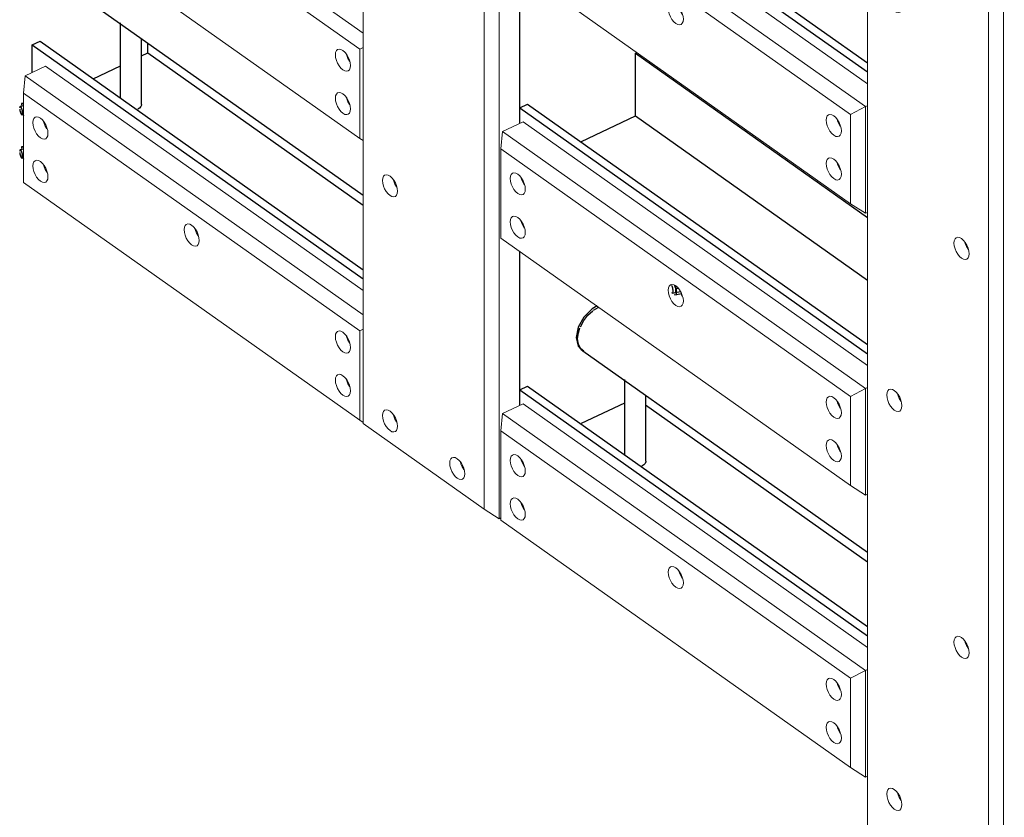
# Model space of a CAD drawing. Header units: millimetres. Extents: x 1069 to 250059, y -65909 to 70891.
# Tile 86 of 109: x 218125 to 219978, y 15517 to 17018. Entities that reach past the tile are written whole.
import ezdxf

# ---------------------------------------------------------------- set-up
doc = ezdxf.new("R2010")
doc.units = ezdxf.units.MM
for name, color, linetype, lineweight in [('N-CO-BC-BETONVORM-G', 50, 'Continuous', 25), ('N-CO-KC-KUNSTSTOFVORM-G', 7, 'Continuous', 13), ('N-CO-SC-STAALVORM-G', 10, 'Continuous', 25)]:
    doc.layers.add(name, color=color, linetype=linetype, lineweight=lineweight)

# ---------------------------------------------------------------- blocks, each defined once
blk = doc.blocks.new('GM_Hakorit_3820 - GM_Hakorit_3820-3593615-3D impressie')
at = {"layer": 'N-CO-KC-KUNSTSTOFVORM-G'}
for p, q in [((9666.9, 15916.4), (9628.1, 15898.1)), ((9919.9, 15737.3), (9666.9, 15916.4)), ((9625.3, 15865.5), (9628.1, 15898.1)), ((9628.1, 15898.1), (9881.1, 15719.1)), ((9853, 15704.4), (9625.3, 15865.5)), ((9625.3, 15865.5), (9625.3, 13266.1)), ((9628.1, 15862.3), (9628.1, 15859.7)), ((9881.1, 15719.1), (9919.9, 15737.3)), ((9919.9, 15737.3), (9919.9, 15728.2)), ((9881.1, 15719.1), (9853, 15704.4)), ((9881.1, 15719.1), (9881.1, 13103.3)), ((9853, 15704.4), (9853, 13105)), ((9919.9, 15487.3), (9919.9, 15197.7)), ((9919.9, 14956.8), (9919.9, 14667.3)), ((9919.9, 14426.3), (9919.9, 14136.8)), ((9919.9, 13895.8), (9919.9, 13606.3)), ((9919.9, 13365.3), (9919.9, 13121.6)), ((9625.3, 13266.1), (9625.3, 12780.5)), ((9919.9, 13121.6), (9919.9, 12619.7)), ((9853, 13105), (9853, 12619.4)), ((9881.1, 13103.3), (9881.1, 12601.4)), ((9625.3, 12780.5), (9853, 12619.4)), ((9853, 12619.4), (9881.1, 12601.4)), ((9919.9, 12619.7), (9881.1, 12601.4))]:
    blk.add_line(p, q, dxfattribs=at)
for points in [[(9675.9, 15770.5, 0), (9672.2, 15773.8, 0), (9668.8, 15778, 0), (9665.8, 15783, 0), (9663.6, 15788.4, 0), (9662.2, 15793.9, 0), (9661.7, 15799, 0), (9662.2, 15803.4, 0), (9663.6, 15806.8, 0), (9665.8, 15809, 0), (9668.8, 15809.8, 0), (9672.2, 15809.2, 0), (9675.9, 15807.3, 0)], [(9675.9, 15807.3, 0), (9679.6, 15804, 0), (9683, 15799.8, 0), (9686, 15794.8, 0), (9688.2, 15789.4, 0), (9689.6, 15783.9, 0), (9690.1, 15778.8, 0), (9689.6, 15774.4, 0), (9688.2, 15771, 0), (9686, 15768.8, 0), (9683, 15768, 0), (9679.6, 15768.5, 0), (9675.9, 15770.5, 0)], [(9681.9, 15801, 0), (9682.9, 15797.6, 0), (9685.2, 15792.2, 0), (9688.1, 15787.2, 0)], [(9802.4, 15681, 0), (9798.7, 15684.2, 0), (9795.3, 15688.5, 0), (9792.3, 15693.5, 0), (9790.1, 15698.9, 0), (9788.6, 15704.3, 0), (9788.2, 15709.4, 0), (9788.6, 15713.9, 0), (9790.1, 15717.3, 0), (9792.3, 15719.5, 0), (9795.3, 15720.3, 0), (9798.7, 15719.7, 0), (9802.4, 15717.7, 0)], [(9802.4, 15717.7, 0), (9806.1, 15714.5, 0), (9809.5, 15710.2, 0), (9812.5, 15705.2, 0), (9814.7, 15699.8, 0), (9816.1, 15694.4, 0), (9816.6, 15689.3, 0), (9816.1, 15684.9, 0), (9814.7, 15681.5, 0), (9812.5, 15679.3, 0), (9809.5, 15678.4, 0), (9806.1, 15679, 0), (9802.4, 15681, 0)], [(9808.4, 15711.5, 0), (9809.4, 15708, 0), (9811.7, 15702.6, 0), (9814.6, 15697.6, 0)], [(9802.4, 15305.6, 0), (9798.7, 15308.8, 0), (9795.3, 15313.1, 0), (9792.3, 15318.1, 0), (9790.1, 15323.5, 0), (9788.6, 15328.9, 0), (9788.2, 15334, 0), (9788.6, 15338.4, 0), (9790.1, 15341.9, 0), (9792.3, 15344.1, 0), (9795.3, 15344.9, 0), (9798.7, 15344.3, 0), (9802.4, 15342.3, 0)], [(9802.4, 15342.3, 0), (9806.1, 15339.1, 0), (9809.5, 15334.8, 0), (9812.5, 15329.8, 0), (9814.7, 15324.4, 0), (9816.1, 15319, 0), (9816.6, 15313.9, 0), (9816.1, 15309.5, 0), (9814.7, 15306, 0), (9812.5, 15303.8, 0), (9809.5, 15303, 0), (9806.1, 15303.6, 0), (9802.4, 15305.6, 0)], [(9808.4, 15336, 0), (9809.4, 15332.6, 0), (9811.7, 15327.2, 0), (9814.6, 15322.2, 0)], [(9675.9, 15019.7, 0), (9672.2, 15022.9, 0), (9668.8, 15027.2, 0), (9665.8, 15032.2, 0), (9663.6, 15037.6, 0), (9662.2, 15043, 0), (9661.7, 15048.1, 0), (9662.2, 15052.5, 0), (9663.6, 15055.9, 0), (9665.8, 15058.1, 0), (9668.8, 15059, 0), (9672.2, 15058.4, 0), (9675.9, 15056.4, 0)], [(9675.9, 15056.4, 0), (9679.6, 15053.2, 0), (9683, 15048.9, 0), (9686, 15043.9, 0), (9688.2, 15038.5, 0), (9689.6, 15033.1, 0), (9690.1, 15028, 0), (9689.6, 15023.6, 0), (9688.2, 15020.1, 0), (9686, 15017.9, 0), (9683, 15017.1, 0), (9679.6, 15017.7, 0), (9675.9, 15019.7, 0)], [(9681.9, 15050.1, 0), (9682.9, 15046.7, 0), (9685.2, 15041.3, 0), (9688.1, 15036.3, 0)], [(9802.4, 14554.7, 0), (9798.7, 14558, 0), (9795.3, 14562.2, 0), (9792.3, 14567.2, 0), (9790.1, 14572.6, 0), (9788.6, 14578.1, 0), (9788.2, 14583.2, 0), (9788.6, 14587.6, 0), (9790.1, 14591, 0), (9792.3, 14593.2, 0), (9795.3, 14594, 0), (9798.7, 14593.4, 0), (9802.4, 14591.5, 0)], [(9802.4, 14591.5, 0), (9806.1, 14588.2, 0), (9809.5, 14584, 0), (9812.5, 14579, 0), (9814.7, 14573.6, 0), (9816.1, 14568.1, 0), (9816.6, 14563, 0), (9816.1, 14558.6, 0), (9814.7, 14555.2, 0), (9812.5, 14553, 0), (9809.5, 14552.2, 0), (9806.1, 14552.8, 0), (9802.4, 14554.7, 0)], [(9808.4, 14585.2, 0), (9809.4, 14581.8, 0), (9811.7, 14576.4, 0), (9814.6, 14571.4, 0)], [(9675.9, 14268.8, 0), (9672.2, 14272.1, 0), (9668.8, 14276.3, 0), (9665.8, 14281.3, 0), (9663.6, 14286.7, 0), (9662.2, 14292.2, 0), (9661.7, 14297.3, 0), (9662.2, 14301.7, 0), (9663.6, 14305.1, 0), (9665.8, 14307.3, 0), (9668.8, 14308.1, 0), (9672.2, 14307.5, 0), (9675.9, 14305.6, 0)], [(9675.9, 14305.6, 0), (9679.6, 14302.3, 0), (9683, 14298.1, 0), (9686, 14293.1, 0), (9688.2, 14287.7, 0), (9689.6, 14282.2, 0), (9690.1, 14277.1, 0), (9689.6, 14272.7, 0), (9688.2, 14269.3, 0), (9686, 14267.1, 0), (9683, 14266.3, 0), (9679.6, 14266.8, 0), (9675.9, 14268.8, 0)], [(9681.9, 14299.3, 0), (9682.9, 14295.9, 0), (9685.2, 14290.5, 0), (9688.1, 14285.5, 0)], [(9802.4, 13803.9, 0), (9798.7, 13807.1, 0), (9795.3, 13811.4, 0), (9792.3, 13816.4, 0), (9790.1, 13821.8, 0), (9788.6, 13827.2, 0), (9788.2, 13832.3, 0), (9788.6, 13836.7, 0), (9790.1, 13840.2, 0), (9792.3, 13842.4, 0), (9795.3, 13843.2, 0), (9798.7, 13842.6, 0), (9802.4, 13840.6, 0)], [(9802.4, 13840.6, 0), (9806.1, 13837.4, 0), (9809.5, 13833.1, 0), (9812.5, 13828.1, 0), (9814.7, 13822.7, 0), (9816.1, 13817.3, 0), (9816.6, 13812.2, 0), (9816.1, 13807.8, 0), (9814.7, 13804.3, 0), (9812.5, 13802.1, 0), (9809.5, 13801.3, 0), (9806.1, 13801.9, 0), (9802.4, 13803.9, 0)], [(9808.4, 13834.3, 0), (9809.4, 13830.9, 0), (9811.7, 13825.5, 0), (9814.6, 13820.5, 0)], [(9675.9, 13518, 0), (9672.2, 13521.2, 0), (9668.8, 13525.5, 0), (9665.8, 13530.5, 0), (9663.6, 13535.9, 0), (9662.2, 13541.3, 0), (9661.7, 13546.4, 0), (9662.2, 13550.8, 0), (9663.6, 13554.2, 0), (9665.8, 13556.4, 0), (9668.8, 13557.3, 0), (9672.2, 13556.7, 0), (9675.9, 13554.7, 0)], [(9675.9, 13554.7, 0), (9679.6, 13551.5, 0), (9683, 13547.2, 0), (9686, 13542.2, 0), (9688.2, 13536.8, 0), (9689.6, 13531.4, 0), (9690.1, 13526.3, 0), (9689.6, 13521.9, 0), (9688.2, 13518.4, 0), (9686, 13516.2, 0), (9683, 13515.4, 0), (9679.6, 13516, 0), (9675.9, 13518, 0)], [(9681.9, 13548.4, 0), (9682.9, 13545, 0), (9685.2, 13539.6, 0), (9688.1, 13534.6, 0)], [(9802.4, 13053, 0), (9798.7, 13056.3, 0), (9795.3, 13060.5, 0), (9792.3, 13065.5, 0), (9790.1, 13070.9, 0), (9788.6, 13076.4, 0), (9788.2, 13081.5, 0), (9788.6, 13085.9, 0), (9790.1, 13089.3, 0), (9792.3, 13091.5, 0), (9795.3, 13092.3, 0), (9798.7, 13091.7, 0), (9802.4, 13089.8, 0)], [(9802.4, 13089.8, 0), (9806.1, 13086.5, 0), (9809.5, 13082.3, 0), (9812.5, 13077.3, 0), (9814.7, 13071.9, 0), (9816.1, 13066.4, 0), (9816.6, 13061.3, 0), (9816.1, 13056.9, 0), (9814.7, 13053.5, 0), (9812.5, 13051.3, 0), (9809.5, 13050.5, 0), (9806.1, 13051.1, 0), (9802.4, 13053, 0)], [(9808.4, 13083.5, 0), (9809.4, 13080.1, 0), (9811.7, 13074.7, 0), (9814.6, 13069.7, 0)], [(9675.9, 12767.1, 0), (9672.2, 12770.4, 0), (9668.8, 12774.6, 0), (9665.8, 12779.6, 0), (9663.6, 12785, 0), (9662.2, 12790.5, 0), (9661.7, 12795.6, 0), (9662.2, 12800, 0), (9663.6, 12803.4, 0), (9665.8, 12805.6, 0), (9668.8, 12806.4, 0), (9672.2, 12805.8, 0), (9675.9, 12803.9, 0)], [(9675.9, 12803.9, 0), (9679.6, 12800.6, 0), (9683, 12796.4, 0), (9686, 12791.4, 0), (9688.2, 12786, 0), (9689.6, 12780.5, 0), (9690.1, 12775.4, 0), (9689.6, 12771, 0), (9688.2, 12767.6, 0), (9686, 12765.4, 0), (9683, 12764.6, 0), (9679.6, 12765.1, 0), (9675.9, 12767.1, 0)], [(9681.9, 12797.6, 0), (9682.9, 12794.2, 0), (9685.2, 12788.8, 0), (9688.1, 12783.8, 0)], [(9802.4, 12677.6, 0), (9798.7, 12680.8, 0), (9795.3, 12685.1, 0), (9792.3, 12690.1, 0), (9790.1, 12695.5, 0), (9788.6, 12700.9, 0), (9788.2, 12706, 0), (9788.6, 12710.5, 0), (9790.1, 12713.9, 0), (9792.3, 12716.1, 0), (9795.3, 12716.9, 0), (9798.7, 12716.3, 0), (9802.4, 12714.3, 0)], [(9802.4, 12714.3, 0), (9806.1, 12711.1, 0), (9809.5, 12706.8, 0), (9812.5, 12701.8, 0), (9814.7, 12696.4, 0), (9816.1, 12691, 0), (9816.6, 12685.9, 0), (9816.1, 12681.5, 0), (9814.7, 12678.1, 0), (9812.5, 12675.9, 0), (9809.5, 12675, 0), (9806.1, 12675.6, 0), (9802.4, 12677.6, 0)], [(9808.4, 12708.1, 0), (9809.4, 12704.7, 0), (9811.7, 12699.2, 0), (9814.6, 12694.2, 0)]]:
    blk.add_polyline3d(points, dxfattribs=at)
blk = doc.blocks.new('GM_Hakorit_2850 - GM_Hakorit_2850-V86-3D impressie')
at = {"layer": 'N-CO-KC-KUNSTSTOFVORM-G'}
for p, q in [((5872, 18601.9), (5833.3, 18583.7)), ((6125, 18422.9), (5872, 18601.9)), ((5830.5, 18551.1), (5833.3, 18583.7)), ((5833.3, 18583.7), (6086.3, 18404.6)), ((6058.2, 18389.9), (5830.5, 18551.1)), ((5830.5, 18551.1), (5830.5, 16257.7)), ((6086.3, 18404.6), (6125, 18422.9)), ((6125, 18422.9), (6125, 18413.8)), ((6086.3, 18404.6), (6058.2, 18389.9)), ((6086.3, 18404.6), (6086.3, 16078.6)), ((6058.2, 18389.9), (6058.2, 16096.6)), ((6125, 18172.9), (6125, 17883.3)), ((6125, 17642.4), (6125, 17352.8)), ((6125, 17111.9), (6125, 16822.3)), ((6125, 16581.4), (6125, 16291.8)), ((5830.5, 16257.7), (6058.2, 16096.6)), ((6058.2, 16096.6), (6086.3, 16078.6)), ((6089.8, 16080.3), (6086.3, 16078.6))]:
    blk.add_line(p, q, dxfattribs=at)
for points in [[(5881.1, 18456.1, 0), (5877.4, 18459.3, 0), (5873.9, 18463.6, 0), (5871, 18468.6, 0), (5868.7, 18474, 0), (5867.3, 18479.4, 0), (5866.8, 18484.5, 0), (5867.3, 18488.9, 0), (5868.7, 18492.4, 0), (5871, 18494.6, 0), (5873.9, 18495.4, 0), (5877.4, 18494.8, 0), (5881.1, 18492.8, 0)], [(5881.1, 18492.8, 0), (5884.7, 18489.6, 0), (5888.2, 18485.3, 0), (5891.1, 18480.3, 0), (5893.4, 18474.9, 0), (5894.8, 18469.5, 0), (5895.3, 18464.4, 0), (5894.8, 18460, 0), (5893.4, 18456.6, 0), (5891.1, 18454.4, 0), (5888.2, 18453.5, 0), (5884.7, 18454.1, 0), (5881.1, 18456.1, 0)], [(5887.1, 18486.5, 0), (5888.1, 18483.1, 0), (5890.4, 18477.7, 0), (5893.3, 18472.7, 0)], [(6007.6, 18366.6, 0), (6003.9, 18369.8, 0), (6000.4, 18374.1, 0), (5997.5, 18379.1, 0), (5995.2, 18384.5, 0), (5993.8, 18389.9, 0), (5993.3, 18395, 0), (5993.8, 18399.4, 0), (5995.2, 18402.8, 0), (5997.5, 18405, 0), (6000.4, 18405.9, 0), (6003.9, 18405.3, 0), (6007.6, 18403.3, 0)], [(6007.6, 18403.3, 0), (6011.2, 18400.1, 0), (6014.7, 18395.8, 0), (6017.6, 18390.8, 0), (6019.9, 18385.4, 0), (6021.3, 18380, 0), (6021.8, 18374.9, 0), (6021.3, 18370.5, 0), (6019.9, 18367, 0), (6017.6, 18364.8, 0), (6014.7, 18364, 0), (6011.2, 18364.6, 0), (6007.6, 18366.6, 0)], [(6013.6, 18397, 0), (6014.6, 18393.6, 0), (6016.9, 18388.2, 0), (6019.8, 18383.2, 0)], [(6007.6, 17924.2, 0), (6003.9, 17927.5, 0), (6000.4, 17931.7, 0), (5997.5, 17936.7, 0), (5995.2, 17942.1, 0), (5993.8, 17947.6, 0), (5993.3, 17952.7, 0), (5993.8, 17957.1, 0), (5995.2, 17960.5, 0), (5997.5, 17962.7, 0), (6000.4, 17963.5, 0), (6003.9, 17962.9, 0), (6007.6, 17961, 0)], [(6007.6, 17961, 0), (6011.2, 17957.7, 0), (6014.7, 17953.5, 0), (6017.6, 17948.5, 0), (6019.9, 17943.1, 0), (6021.3, 17937.6, 0), (6021.8, 17932.5, 0), (6021.3, 17928.1, 0), (6019.9, 17924.7, 0), (6017.6, 17922.5, 0), (6014.7, 17921.7, 0), (6011.2, 17922.3, 0), (6007.6, 17924.2, 0)], [(6013.6, 17954.7, 0), (6014.6, 17951.3, 0), (6016.9, 17945.9, 0), (6019.8, 17940.9, 0)], [(5881.1, 17571.4, 0), (5877.4, 17574.6, 0), (5873.9, 17578.9, 0), (5871, 17583.9, 0), (5868.7, 17589.3, 0), (5867.3, 17594.7, 0), (5866.8, 17599.8, 0), (5867.3, 17604.2, 0), (5868.7, 17607.7, 0), (5871, 17609.9, 0), (5873.9, 17610.7, 0), (5877.4, 17610.1, 0), (5881.1, 17608.1, 0)], [(5881.1, 17608.1, 0), (5884.7, 17604.9, 0), (5888.2, 17600.6, 0), (5891.1, 17595.6, 0), (5893.4, 17590.2, 0), (5894.8, 17584.8, 0), (5895.3, 17579.7, 0), (5894.8, 17575.3, 0), (5893.4, 17571.9, 0), (5891.1, 17569.7, 0), (5888.2, 17568.8, 0), (5884.7, 17569.4, 0), (5881.1, 17571.4, 0)], [(5887.1, 17601.8, 0), (5888.1, 17598.4, 0), (5890.4, 17593, 0), (5893.3, 17588, 0)], [(6007.6, 17039.5, 0), (6003.9, 17042.8, 0), (6000.4, 17047, 0), (5997.5, 17052, 0), (5995.2, 17057.4, 0), (5993.8, 17062.9, 0), (5993.3, 17068, 0), (5993.8, 17072.4, 0), (5995.2, 17075.8, 0), (5997.5, 17078, 0), (6000.4, 17078.8, 0), (6003.9, 17078.2, 0), (6007.6, 17076.3, 0)], [(6007.6, 17076.3, 0), (6011.2, 17073, 0), (6014.7, 17068.8, 0), (6017.6, 17063.8, 0), (6019.9, 17058.4, 0), (6021.3, 17052.9, 0), (6021.8, 17047.8, 0), (6021.3, 17043.4, 0), (6019.9, 17040, 0), (6017.6, 17037.8, 0), (6014.7, 17037, 0), (6011.2, 17037.6, 0), (6007.6, 17039.5, 0)], [(6013.6, 17070, 0), (6014.6, 17066.6, 0), (6016.9, 17061.2, 0), (6019.8, 17056.2, 0)], [(5881.1, 16686.7, 0), (5877.4, 16689.9, 0), (5873.9, 16694.2, 0), (5871, 16699.2, 0), (5868.7, 16704.6, 0), (5867.3, 16710, 0), (5866.8, 16715.1, 0), (5867.3, 16719.5, 0), (5868.7, 16723, 0), (5871, 16725.2, 0), (5873.9, 16726, 0), (5877.4, 16725.4, 0), (5881.1, 16723.4, 0)], [(5881.1, 16723.4, 0), (5884.7, 16720.2, 0), (5888.2, 16715.9, 0), (5891.1, 16710.9, 0), (5893.4, 16705.5, 0), (5894.8, 16700.1, 0), (5895.3, 16695, 0), (5894.8, 16690.6, 0), (5893.4, 16687.2, 0), (5891.1, 16685, 0), (5888.2, 16684.1, 0), (5884.7, 16684.7, 0), (5881.1, 16686.7, 0)], [(5887.1, 16717.2, 0), (5888.1, 16713.7, 0), (5890.4, 16708.3, 0), (5893.3, 16703.3, 0)], [(5881.1, 16244.4, 0), (5877.4, 16247.6, 0), (5873.9, 16251.9, 0), (5871, 16256.9, 0), (5868.7, 16262.3, 0), (5867.3, 16267.7, 0), (5866.8, 16272.8, 0), (5867.3, 16277.2, 0), (5868.7, 16280.6, 0), (5871, 16282.8, 0), (5873.9, 16283.7, 0), (5877.4, 16283.1, 0), (5881.1, 16281.1, 0)], [(5881.1, 16281.1, 0), (5884.7, 16277.9, 0), (5888.2, 16273.6, 0), (5891.1, 16268.6, 0), (5893.4, 16263.2, 0), (5894.8, 16257.7, 0), (5895.3, 16252.6, 0), (5894.8, 16248.2, 0), (5893.4, 16244.8, 0), (5891.1, 16242.6, 0), (5888.2, 16241.8, 0), (5884.7, 16242.4, 0), (5881.1, 16244.4, 0)], [(5887.1, 16274.8, 0), (5888.1, 16271.4, 0), (5890.4, 16266, 0), (5893.3, 16261, 0)], [(6007.6, 16154.8, 0), (6003.9, 16158.1, 0), (6000.4, 16162.3, 0), (5997.5, 16167.3, 0), (5995.2, 16172.7, 0), (5993.8, 16178.2, 0), (5993.3, 16183.3, 0), (5993.8, 16187.7, 0), (5995.2, 16191.1, 0), (5997.5, 16193.3, 0), (6000.4, 16194.1, 0), (6003.9, 16193.5, 0), (6007.6, 16191.6, 0)], [(6007.6, 16191.6, 0), (6011.2, 16188.3, 0), (6014.7, 16184.1, 0), (6017.6, 16179.1, 0), (6019.9, 16173.7, 0), (6021.3, 16168.2, 0), (6021.8, 16163.1, 0), (6021.3, 16158.7, 0), (6019.9, 16155.3, 0), (6017.6, 16153.1, 0), (6014.7, 16152.3, 0), (6011.2, 16152.9, 0), (6007.6, 16154.8, 0)], [(6013.6, 16185.3, 0), (6014.6, 16181.9, 0), (6016.9, 16176.5, 0), (6019.8, 16171.5, 0)]]:
    blk.add_polyline3d(points, dxfattribs=at)
blk = doc.blocks.new('GM_Hakorit_1240 - GM_Hakorit_1240-V95-3D impressie')
at = {"layer": 'N-CO-KC-KUNSTSTOFVORM-G'}
for p, q in [((6092.6, 17337.5), (6131.3, 17355.8)), ((6131.3, 17355.8), (6779.2, 16897.3)), ((6092.6, 17337.5), (6089.8, 17304.9)), ((6775.7, 16854.1), (6092.6, 17337.5)), ((6747.5, 16839.4), (6089.8, 17304.9)), ((6089.8, 17304.9), (6089.8, 17136.8)), ((6747.5, 16671.3), (6089.8, 17136.8)), ((6747.5, 16839.4), (6775.7, 16854.1)), ((6747.5, 16671.3), (6747.5, 16839.4)), ((6779.2, 16855.8), (6775.7, 16854.1)), ((6775.7, 16854.1), (6775.7, 16653.4)), ((6775.7, 16653.4), (6747.5, 16671.3)), ((6775.7, 16653.4), (6779.2, 16655))]:
    blk.add_line(p, q, dxfattribs=at)
for points in [[(6107.2, 17249.4, 0), (6107.7, 17253.8, 0), (6109.1, 17257.2, 0), (6111.3, 17259.4, 0), (6114.3, 17260.3, 0), (6117.7, 17259.7, 0), (6121.4, 17257.7, 0), (6125.1, 17254.4, 0), (6128.5, 17250.2, 0), (6131.5, 17245.2, 0), (6133.7, 17239.8, 0), (6135.1, 17234.3, 0), (6135.6, 17229.2, 0)], [(6135.6, 17229.2, 0), (6135.1, 17224.8, 0), (6133.7, 17221.4, 0), (6131.5, 17219.2, 0), (6128.5, 17218.4, 0), (6125.1, 17219, 0), (6121.4, 17220.9, 0), (6117.7, 17224.2, 0), (6114.3, 17228.4, 0), (6111.3, 17233.4, 0), (6109.1, 17238.9, 0), (6107.7, 17244.3, 0), (6107.2, 17249.4, 0)], [(6127.4, 17251.7, 0), (6128.4, 17248, 0), (6130.7, 17242.6, 0), (6133.6, 17237.6, 0)], [(6107.2, 17167.8, 0), (6107.7, 17172.2, 0), (6109.1, 17175.6, 0), (6111.3, 17177.8, 0), (6114.3, 17178.6, 0), (6117.7, 17178, 0), (6121.4, 17176.1, 0), (6125.1, 17172.8, 0), (6128.5, 17168.6, 0), (6131.5, 17163.6, 0), (6133.7, 17158.2, 0), (6135.1, 17152.7, 0), (6135.6, 17147.6, 0)], [(6135.6, 17147.6, 0), (6135.1, 17143.2, 0), (6133.7, 17139.8, 0), (6131.5, 17137.6, 0), (6128.5, 17136.8, 0), (6125.1, 17137.4, 0), (6121.4, 17139.3, 0), (6117.7, 17142.6, 0), (6114.3, 17146.8, 0), (6111.3, 17151.8, 0), (6109.1, 17157.2, 0), (6107.7, 17162.7, 0), (6107.2, 17167.8, 0)], [(6127.4, 17169.8, 0), (6128.4, 17166.4, 0), (6130.7, 17161, 0), (6133.6, 17156, 0)], [(6404.4, 17039, 0), (6404.9, 17043.4, 0), (6406.3, 17046.8, 0), (6408.6, 17049, 0), (6411.5, 17049.9, 0), (6415, 17049.3, 0), (6418.7, 17047.3, 0), (6422.3, 17044.1, 0), (6425.8, 17039.8, 0), (6428.7, 17034.8, 0), (6431, 17029.4, 0), (6432.4, 17024, 0), (6432.9, 17018.9, 0)], [(6432.9, 17018.9, 0), (6432.4, 17014.5, 0), (6431, 17011, 0), (6428.7, 17008.8, 0), (6425.8, 17008, 0), (6422.3, 17008.6, 0), (6418.7, 17010.6, 0), (6415, 17013.8, 0), (6411.5, 17018.1, 0), (6408.6, 17023.1, 0), (6406.3, 17028.5, 0), (6404.9, 17033.9, 0), (6404.4, 17039, 0)], [(6424.7, 17041, 0), (6425.7, 17037.6, 0), (6428, 17032.2, 0), (6430.9, 17027.2, 0)], [(6701.7, 16828.6, 0), (6702.2, 16833.1, 0), (6703.6, 16836.5, 0), (6705.9, 16838.7, 0), (6708.8, 16839.5, 0), (6712.2, 16838.9, 0), (6715.9, 16836.9, 0), (6719.6, 16833.7, 0), (6723, 16829.4, 0), (6726, 16824.4, 0), (6728.2, 16819, 0), (6729.7, 16813.6, 0), (6730.2, 16808.5, 0)], [(6730.2, 16808.5, 0), (6729.7, 16804.1, 0), (6728.2, 16800.7, 0), (6726, 16798.5, 0), (6723, 16797.6, 0), (6719.6, 16798.2, 0), (6715.9, 16800.2, 0), (6712.2, 16803.4, 0), (6708.8, 16807.7, 0), (6705.9, 16812.7, 0), (6703.6, 16818.1, 0), (6702.2, 16823.5, 0), (6701.7, 16828.6, 0)], [(6722, 16830.7, 0), (6723, 16827.2, 0), (6725.2, 16821.8, 0), (6728.2, 16816.8, 0)], [(6701.7, 16747, 0), (6702.2, 16751.4, 0), (6703.6, 16754.9, 0), (6705.9, 16757.1, 0), (6708.8, 16757.9, 0), (6712.2, 16757.3, 0), (6715.9, 16755.3, 0), (6719.6, 16752.1, 0), (6723, 16747.8, 0), (6726, 16742.8, 0), (6728.2, 16737.4, 0), (6729.7, 16732, 0), (6730.2, 16726.9, 0)], [(6730.2, 16726.9, 0), (6729.7, 16722.5, 0), (6728.2, 16719.1, 0), (6726, 16716.9, 0), (6723, 16716, 0), (6719.6, 16716.6, 0), (6715.9, 16718.6, 0), (6712.2, 16721.8, 0), (6708.8, 16726.1, 0), (6705.9, 16731.1, 0), (6703.6, 16736.5, 0), (6702.2, 16741.9, 0), (6701.7, 16747, 0)], [(6722, 16749, 0), (6723, 16745.6, 0), (6725.2, 16740.2, 0), (6728.2, 16735.2, 0)]]:
    blk.add_polyline3d(points, dxfattribs=at)
blk = doc.blocks.new('GM_Hakorit_1240 - GM_Hakorit_1240-V94-3D impressie')
at = {"layer": 'N-CO-KC-KUNSTSTOFVORM-G'}
for p, q in [((6092.6, 17868), (6131.3, 17886.3)), ((6131.3, 17886.3), (6779.2, 17427.8)), ((6092.6, 17868), (6089.8, 17835.4)), ((6775.7, 17384.6), (6092.6, 17868)), ((6747.5, 17369.9), (6089.8, 17835.4)), ((6089.8, 17835.4), (6089.8, 17667.3)), ((6747.5, 17201.8), (6089.8, 17667.3)), ((6428, 17562.6), (6430.9, 17557.7)), ((6747.5, 17369.9), (6775.7, 17384.6)), ((6779.2, 17386.3), (6775.7, 17384.6)), ((6775.7, 17384.6), (6775.7, 17183.8)), ((6747.5, 17201.8), (6747.5, 17369.9)), ((6775.7, 17183.8), (6747.5, 17201.8)), ((6775.7, 17183.8), (6779.2, 17185.5))]:
    blk.add_line(p, q, dxfattribs=at)
for points in [[(6107.2, 17779.9, 0), (6107.7, 17784.3, 0), (6109.1, 17787.7, 0), (6111.3, 17789.9, 0), (6114.3, 17790.7, 0), (6117.7, 17790.1, 0), (6121.4, 17788.2, 0), (6125.1, 17784.9, 0), (6128.5, 17780.7, 0), (6131.5, 17775.7, 0), (6133.7, 17770.3, 0), (6135.1, 17764.8, 0), (6135.6, 17759.7, 0)], [(6135.6, 17759.7, 0), (6135.1, 17755.3, 0), (6133.7, 17751.9, 0), (6131.5, 17749.7, 0), (6128.5, 17748.9, 0), (6125.1, 17749.5, 0), (6121.4, 17751.4, 0), (6117.7, 17754.7, 0), (6114.3, 17758.9, 0), (6111.3, 17763.9, 0), (6109.1, 17769.3, 0), (6107.7, 17774.8, 0), (6107.2, 17779.9, 0)], [(6127.4, 17782.1, 0), (6128.4, 17778.5, 0), (6130.7, 17773.1, 0), (6133.6, 17768.1, 0)], [(6107.2, 17698.3, 0), (6107.7, 17702.7, 0), (6109.1, 17706.1, 0), (6111.3, 17708.3, 0), (6114.3, 17709.1, 0), (6117.7, 17708.5, 0), (6121.4, 17706.6, 0), (6125.1, 17703.3, 0), (6128.5, 17699.1, 0), (6131.5, 17694.1, 0), (6133.7, 17688.6, 0), (6135.1, 17683.2, 0), (6135.6, 17678.1, 0)], [(6135.6, 17678.1, 0), (6135.1, 17673.7, 0), (6133.7, 17670.3, 0), (6131.5, 17668.1, 0), (6128.5, 17667.3, 0), (6125.1, 17667.8, 0), (6121.4, 17669.8, 0), (6117.7, 17673.1, 0), (6114.3, 17677.3, 0), (6111.3, 17682.3, 0), (6109.1, 17687.7, 0), (6107.7, 17693.2, 0), (6107.2, 17698.3, 0)], [(6127.4, 17700.3, 0), (6128.4, 17696.9, 0), (6130.7, 17691.5, 0), (6133.6, 17686.5, 0)], [(6404.4, 17569.5, 0), (6404.9, 17573.9, 0), (6406.3, 17577.3, 0), (6408.6, 17579.5, 0), (6411.5, 17580.4, 0), (6415, 17579.8, 0), (6418.7, 17577.8, 0), (6422.3, 17574.6, 0), (6425.8, 17570.3, 0), (6428.7, 17565.3, 0), (6431, 17559.9, 0), (6432.4, 17554.5, 0), (6432.9, 17549.4, 0)], [(6432.9, 17549.4, 0), (6432.4, 17545, 0), (6431, 17541.5, 0), (6428.7, 17539.3, 0), (6425.8, 17538.5, 0), (6422.3, 17539.1, 0), (6418.7, 17541.1, 0), (6415, 17544.3, 0), (6411.5, 17548.6, 0), (6408.6, 17553.6, 0), (6406.3, 17559, 0), (6404.9, 17564.4, 0), (6404.4, 17569.5, 0)], [(6701.7, 17359.1, 0), (6702.2, 17363.5, 0), (6703.6, 17367, 0), (6705.9, 17369.2, 0), (6708.8, 17370, 0), (6712.2, 17369.4, 0), (6715.9, 17367.4, 0), (6719.6, 17364.2, 0), (6723, 17359.9, 0), (6726, 17354.9, 0), (6728.2, 17349.5, 0), (6729.7, 17344.1, 0), (6730.2, 17339, 0)], [(6730.2, 17339, 0), (6729.7, 17334.6, 0), (6728.2, 17331.2, 0), (6726, 17329, 0), (6723, 17328.1, 0), (6719.6, 17328.7, 0), (6715.9, 17330.7, 0), (6712.2, 17333.9, 0), (6708.8, 17338.2, 0), (6705.9, 17343.2, 0), (6703.6, 17348.6, 0), (6702.2, 17354, 0), (6701.7, 17359.1, 0)], [(6722, 17361.1, 0), (6723, 17357.7, 0), (6725.2, 17352.3, 0), (6728.2, 17347.3, 0)], [(6701.7, 17277.5, 0), (6702.2, 17281.9, 0), (6703.6, 17285.4, 0), (6705.9, 17287.6, 0), (6708.8, 17288.4, 0), (6712.2, 17287.8, 0), (6715.9, 17285.8, 0), (6719.6, 17282.6, 0), (6723, 17278.3, 0), (6726, 17273.3, 0), (6728.2, 17267.9, 0), (6729.7, 17262.5, 0), (6730.2, 17257.4, 0)], [(6730.2, 17257.4, 0), (6729.7, 17253, 0), (6728.2, 17249.5, 0), (6726, 17247.3, 0), (6723, 17246.5, 0), (6719.6, 17247.1, 0), (6715.9, 17249.1, 0), (6712.2, 17252.3, 0), (6708.8, 17256.6, 0), (6705.9, 17261.6, 0), (6703.6, 17267, 0), (6702.2, 17272.4, 0), (6701.7, 17277.5, 0)], [(6722, 17279.5, 0), (6723, 17276.1, 0), (6725.2, 17270.7, 0), (6728.2, 17265.7, 0)]]:
    blk.add_polyline3d(points, dxfattribs=at)
blk = doc.blocks.new('GM_Hakorit_1120 - GM_Hakorit_1120-V96-3D impressie')
at = {"layer": 'N-CO-KC-KUNSTSTOFVORM-G'}
for p, q in [((5194.5, 18503.6), (5233.2, 18521.9)), ((5233.2, 18521.9), (5830.5, 18099.2)), ((5194.5, 18503.6), (5191.7, 18471)), ((5830.5, 18053.5), (5194.5, 18503.6)), ((5824.1, 18023.4), (5191.7, 18471)), ((5191.7, 18471), (5191.7, 18302.9)), ((5824.1, 17855.3), (5191.7, 18302.9)), ((5517.2, 18207.2), (5520.2, 18202.2)), ((5824.1, 18023.4), (5830.5, 18026.7)), ((5824.1, 17855.3), (5824.1, 18023.4)), ((5830.5, 17851.3), (5824.1, 17855.3))]:
    blk.add_line(p, q, dxfattribs=at)
for points in [[(5209.1, 18415.5, 0), (5209.5, 18419.9, 0), (5211, 18423.3, 0), (5213.2, 18425.5, 0), (5216.2, 18426.3, 0), (5219.6, 18425.7, 0), (5223.3, 18423.8, 0), (5227, 18420.5, 0), (5230.4, 18416.3, 0), (5233.4, 18411.3, 0), (5235.6, 18405.8, 0), (5237, 18400.4, 0), (5237.5, 18395.3, 0)], [(5237.5, 18395.3, 0), (5237, 18390.9, 0), (5235.6, 18387.5, 0), (5233.4, 18385.3, 0), (5230.4, 18384.5, 0), (5227, 18385, 0), (5223.3, 18387, 0), (5219.6, 18390.3, 0), (5216.2, 18394.5, 0), (5213.2, 18399.5, 0), (5211, 18404.9, 0), (5209.5, 18410.4, 0), (5209.1, 18415.5, 0)], [(5229.3, 18417.7, 0), (5230.3, 18414.1, 0), (5232.6, 18408.7, 0), (5235.5, 18403.7, 0)], [(5209.1, 18333.8, 0), (5209.5, 18338.3, 0), (5211, 18341.7, 0), (5213.2, 18343.9, 0), (5216.2, 18344.7, 0), (5219.6, 18344.1, 0), (5223.3, 18342.1, 0), (5227, 18338.9, 0), (5230.4, 18334.6, 0), (5233.4, 18329.6, 0), (5235.6, 18324.2, 0), (5237, 18318.8, 0), (5237.5, 18313.7, 0)], [(5237.5, 18313.7, 0), (5237, 18309.3, 0), (5235.6, 18305.9, 0), (5233.4, 18303.7, 0), (5230.4, 18302.8, 0), (5227, 18303.4, 0), (5223.3, 18305.4, 0), (5219.6, 18308.6, 0), (5216.2, 18312.9, 0), (5213.2, 18317.9, 0), (5211, 18323.3, 0), (5209.5, 18328.7, 0), (5209.1, 18333.8, 0)], [(5229.3, 18335.9, 0), (5230.3, 18332.5, 0), (5232.6, 18327, 0), (5235.5, 18322, 0)], [(5493.7, 18214, 0), (5494.2, 18218.5, 0), (5495.6, 18221.9, 0), (5497.8, 18224.1, 0), (5500.8, 18224.9, 0), (5504.2, 18224.3, 0), (5507.9, 18222.3, 0), (5511.6, 18219.1, 0), (5515, 18214.8, 0), (5518, 18209.8, 0), (5520.2, 18204.4, 0), (5521.6, 18199, 0), (5522.1, 18193.9, 0)], [(5522.1, 18193.9, 0), (5521.6, 18189.5, 0), (5520.2, 18186.1, 0), (5518, 18183.9, 0), (5515, 18183, 0), (5511.6, 18183.6, 0), (5507.9, 18185.6, 0), (5504.2, 18188.8, 0), (5500.8, 18193.1, 0), (5497.8, 18198.1, 0), (5495.6, 18203.5, 0), (5494.2, 18208.9, 0), (5493.7, 18214, 0)], [(5778.3, 18012.6, 0), (5778.8, 18017, 0), (5780.2, 18020.5, 0), (5782.5, 18022.7, 0), (5785.4, 18023.5, 0), (5788.8, 18022.9, 0), (5792.5, 18020.9, 0), (5796.2, 18017.7, 0), (5799.6, 18013.4, 0), (5802.6, 18008.4, 0), (5804.8, 18003, 0), (5806.3, 17997.6, 0), (5806.7, 17992.5, 0)], [(5806.7, 17992.5, 0), (5806.3, 17988.1, 0), (5804.8, 17984.6, 0), (5802.6, 17982.4, 0), (5799.6, 17981.6, 0), (5796.2, 17982.2, 0), (5792.5, 17984.2, 0), (5788.8, 17987.4, 0), (5785.4, 17991.7, 0), (5782.5, 17996.7, 0), (5780.2, 18002.1, 0), (5778.8, 18007.5, 0), (5778.3, 18012.6, 0)], [(5798.6, 18014.6, 0), (5799.6, 18011.2, 0), (5801.8, 18005.8, 0), (5804.8, 18000.8, 0)], [(5778.3, 17931, 0), (5778.8, 17935.4, 0), (5780.2, 17938.8, 0), (5782.5, 17941, 0), (5785.4, 17941.9, 0), (5788.8, 17941.3, 0), (5792.5, 17939.3, 0), (5796.2, 17936.1, 0), (5799.6, 17931.8, 0), (5802.6, 17926.8, 0), (5804.8, 17921.4, 0), (5806.3, 17916, 0), (5806.7, 17910.9, 0)], [(5798.6, 17933, 0), (5799.6, 17929.6, 0), (5801.8, 17924.2, 0), (5804.8, 17919.2, 0)], [(5806.7, 17910.9, 0), (5806.3, 17906.5, 0), (5804.8, 17903, 0), (5802.6, 17900.8, 0), (5799.6, 17900, 0), (5796.2, 17900.6, 0), (5792.5, 17902.6, 0), (5788.8, 17905.8, 0), (5785.4, 17910.1, 0), (5782.5, 17915.1, 0), (5780.2, 17920.5, 0), (5778.8, 17925.9, 0), (5778.3, 17931, 0)]]:
    blk.add_polyline3d(points, dxfattribs=at)
blk = doc.blocks.new('GM_Hakorit_1120 - GM_Hakorit_1120-V98-3D impressie')
at = {"layer": 'N-CO-KC-KUNSTSTOFVORM-G'}
for p, q in [((5194.5, 16912.1), (5233.2, 16930.4)), ((5233.2, 16930.4), (5830.5, 16507.8)), ((5194.5, 16912.1), (5191.7, 16879.5)), ((5830.5, 16462.1), (5194.5, 16912.1)), ((5824.1, 16432), (5191.7, 16879.5)), ((5191.7, 16879.5), (5191.7, 16711.4)), ((5824.1, 16263.8), (5191.7, 16711.4)), ((5824.1, 16432), (5830.5, 16435.3)), ((5824.1, 16263.8), (5824.1, 16432)), ((5830.6, 16259.7), (5824.1, 16263.8))]:
    blk.add_line(p, q, dxfattribs=at)
for points in [[(5209.1, 16824, 0), (5209.5, 16828.4, 0), (5211, 16831.8, 0), (5213.2, 16834, 0), (5216.2, 16834.9, 0), (5219.6, 16834.3, 0), (5223.3, 16832.3, 0), (5227, 16829, 0), (5230.4, 16824.8, 0), (5233.4, 16819.8, 0), (5235.6, 16814.4, 0), (5237, 16808.9, 0), (5237.5, 16803.8, 0)], [(5237.5, 16803.8, 0), (5237, 16799.4, 0), (5235.6, 16796, 0), (5233.4, 16793.8, 0), (5230.4, 16793, 0), (5227, 16793.6, 0), (5223.3, 16795.6, 0), (5219.6, 16798.8, 0), (5216.2, 16803, 0), (5213.2, 16808.1, 0), (5211, 16813.5, 0), (5209.5, 16818.9, 0), (5209.1, 16824, 0)], [(5229.3, 16826.3, 0), (5230.3, 16822.6, 0), (5232.6, 16817.2, 0), (5235.5, 16812.2, 0)], [(5209.1, 16742.4, 0), (5209.5, 16746.8, 0), (5211, 16750.2, 0), (5213.2, 16752.4, 0), (5216.2, 16753.2, 0), (5219.6, 16752.6, 0), (5223.3, 16750.7, 0), (5227, 16747.4, 0), (5230.4, 16743.2, 0), (5233.4, 16738.2, 0), (5235.6, 16732.8, 0), (5237, 16727.3, 0), (5237.5, 16722.2, 0)], [(5237.5, 16722.2, 0), (5237, 16717.8, 0), (5235.6, 16714.4, 0), (5233.4, 16712.2, 0), (5230.4, 16711.4, 0), (5227, 16712, 0), (5223.3, 16713.9, 0), (5219.6, 16717.2, 0), (5216.2, 16721.4, 0), (5213.2, 16726.4, 0), (5211, 16731.8, 0), (5209.5, 16737.3, 0), (5209.1, 16742.4, 0)], [(5229.3, 16744.4, 0), (5230.3, 16741, 0), (5232.6, 16735.6, 0), (5235.5, 16730.6, 0)], [(5493.7, 16622.6, 0), (5494.2, 16627, 0), (5495.6, 16630.4, 0), (5497.8, 16632.6, 0), (5500.8, 16633.4, 0), (5504.2, 16632.8, 0), (5507.9, 16630.9, 0), (5511.6, 16627.6, 0), (5515, 16623.4, 0), (5518, 16618.4, 0), (5520.2, 16613, 0), (5521.6, 16607.5, 0), (5522.1, 16602.4, 0)], [(5522.1, 16602.4, 0), (5521.6, 16598, 0), (5520.2, 16594.6, 0), (5518, 16592.4, 0), (5515, 16591.6, 0), (5511.6, 16592.2, 0), (5507.9, 16594.1, 0), (5504.2, 16597.4, 0), (5500.8, 16601.6, 0), (5497.8, 16606.6, 0), (5495.6, 16612, 0), (5494.2, 16617.5, 0), (5493.7, 16622.6, 0)], [(5514, 16624.6, 0), (5514.9, 16621.2, 0), (5517.2, 16615.8, 0), (5520.2, 16610.8, 0)], [(5778.3, 16421.1, 0), (5778.8, 16425.6, 0), (5780.2, 16429, 0), (5782.5, 16431.2, 0), (5785.4, 16432, 0), (5788.8, 16431.4, 0), (5792.5, 16429.4, 0), (5796.2, 16426.2, 0), (5799.6, 16421.9, 0), (5802.6, 16416.9, 0), (5804.8, 16411.5, 0), (5806.3, 16406.1, 0), (5806.7, 16401, 0)], [(5806.7, 16401, 0), (5806.3, 16396.6, 0), (5804.8, 16393.2, 0), (5802.6, 16391, 0), (5799.6, 16390.1, 0), (5796.2, 16390.7, 0), (5792.5, 16392.7, 0), (5788.8, 16395.9, 0), (5785.4, 16400.2, 0), (5782.5, 16405.2, 0), (5780.2, 16410.6, 0), (5778.8, 16416.1, 0), (5778.3, 16421.1, 0)], [(5798.6, 16423.2, 0), (5799.6, 16419.8, 0), (5801.8, 16414.4, 0), (5804.8, 16409.3, 0)], [(5778.3, 16339.5, 0), (5778.8, 16343.9, 0), (5780.2, 16347.4, 0), (5782.5, 16349.6, 0), (5785.4, 16350.4, 0), (5788.8, 16349.8, 0), (5792.5, 16347.8, 0), (5796.2, 16344.6, 0), (5799.6, 16340.3, 0), (5802.6, 16335.3, 0), (5804.8, 16329.9, 0), (5806.3, 16324.5, 0), (5806.7, 16319.4, 0)], [(5806.7, 16319.4, 0), (5806.3, 16315, 0), (5804.8, 16311.6, 0), (5802.6, 16309.4, 0), (5799.6, 16308.5, 0), (5796.2, 16309.1, 0), (5792.5, 16311.1, 0), (5788.8, 16314.3, 0), (5785.4, 16318.6, 0), (5782.5, 16323.6, 0), (5780.2, 16329, 0), (5778.8, 16334.4, 0), (5778.3, 16339.5, 0)], [(5798.6, 16341.5, 0), (5799.6, 16338.1, 0), (5801.8, 16332.7, 0), (5804.8, 16327.7, 0)]]:
    blk.add_polyline3d(points, dxfattribs=at)
blk = doc.blocks.new('GM_Haalbuis_1000 - GM_Haalbuis_1000-V102-3D impressie')
at = {"layer": 'N-CO-SC-STAALVORM-G'}
for p, q in [((6263.7, 16470.8), (6272.9, 16476.2)), ((6240.8, 16396.8), (6244, 16394.6)), ((6244, 16394.6), (6779.2, 16015.8)), ((6322.4, 16340.4), (6322.4, 16199)), ((6362.4, 16186.8), (6362.4, 16310.9))]:
    blk.add_line(p, q, dxfattribs=at)
for points in [[(6271.1, 16479, 0), (6261.1, 16473.4, 0), (6245.5, 16458.2, 0), (6234.8, 16438.9, 0), (6231, 16419.4, 0)], [(6239.3, 16440, 0), (6245.5, 16451.4, 0), (6253.5, 16461.6, 0), (6262.8, 16470.1, 0)], [(6234.1, 16417.1, 0), (6235.4, 16428.3, 0), (6238.4, 16437.8, 0)], [(6231, 16419.4, 0), (6234.8, 16403.5, 0), (6241.2, 16396.6, 0)], [(6245.5, 16393.6, 0), (6239.3, 16399.2, 0), (6235.4, 16407.2, 0), (6234.1, 16417.1, 0)], [(6362.4, 16186.8, 0), (6362.3, 16185.6, 0), (6361.1, 16182.7, 0), (6358.7, 16180, 0), (6355.1, 16177.8, 0)]]:
    blk.add_polyline3d(points, dxfattribs=at)
blk = doc.blocks.new('GM_Haalbuis_1000 - GM_Haalbuis_1000-V103-3D impressie')
at = {"layer": 'N-CO-SC-STAALVORM-G'}
for p, q in [((5315, 17142.2), (5324.1, 17147.6)), ((5300.6, 17128.1), (5300, 17127.3)), ((5292.1, 17068.2), (5295.3, 17066)), ((5295.3, 17066), (5830.5, 16687.2)), ((5373.7, 17011.8), (5373.7, 16870.4)), ((5413.7, 16858.2), (5413.7, 16982.3))]:
    blk.add_line(p, q, dxfattribs=at)
for points in [[(5290.6, 17111.4, 0), (5296.8, 17122.7, 0), (5304.8, 17133, 0), (5314.1, 17141.5, 0)], [(5322.3, 17150.4, 0), (5312.4, 17144.8, 0), (5296.8, 17129.6, 0)], [(5295.8, 17128.1, 0), (5286.1, 17110.3, 0), (5282.3, 17090.8, 0)], [(5285.4, 17088.5, 0), (5286.7, 17099.7, 0), (5289.7, 17109.2, 0)], [(5282.3, 17090.8, 0), (5286.1, 17074.9, 0), (5294.6, 17066.7, 0)], [(5296.8, 17065, 0), (5290.6, 17070.6, 0), (5286.7, 17078.6, 0), (5285.4, 17088.5, 0)], [(5413.7, 16858.2, 0), (5413.6, 16857, 0), (5412.4, 16854.1, 0), (5409.9, 16851.4, 0), (5406.4, 16849.2, 0)]]:
    blk.add_polyline3d(points, dxfattribs=at)
blk = doc.blocks.new('GM_Bouten_Moeren_Zeskant - M16-V109-3D impressie')
at = {"layer": 'N-CO-SC-STAALVORM-G'}
for p, q in [((5191.7, 18896.2), (5185.4, 18894.8)), ((5191.7, 18901), (5187.7, 18900.2)), ((5191.7, 18899.4), (5187.7, 18900.2)), ((5187.7, 18900.2), (5187.7, 18897.5)), ((5188.7, 18885.9), (5189.9, 18882.4)), ((5188.8, 18879.2), (5191.7, 18879.8)), ((5190.8, 18879.7), (5191.7, 18877.1))]:
    blk.add_line(p, q, dxfattribs=at)
for points in [[(5189.9, 18882.7, 0), (5189.8, 18884.5, 0), (5189.5, 18886.5, 0), (5189.1, 18888.6, 0), (5188.5, 18890.5, 0), (5187.8, 18892.2, 0), (5187.1, 18893.5, 0), (5186.4, 18894.5, 0), (5185.7, 18894.8, 0), (5185.2, 18894.7, 0), (5184.7, 18894, 0), (5184.4, 18892.9, 0), (5184.3, 18891.4, 0)], [(5190.4, 18895.8, 0), (5191.1, 18895.4, 0), (5191.8, 18894.5, 0)], [(5184.4, 18889.5, 0), (5184.7, 18887.5, 0), (5185.2, 18885.5, 0), (5185.7, 18883.5, 0), (5186.4, 18881.8, 0), (5187.1, 18880.5, 0), (5187.8, 18879.6, 0), (5188.5, 18879.2, 0), (5189.1, 18879.3, 0), (5189.5, 18880, 0), (5189.8, 18881.1, 0), (5189.9, 18882.7, 0)]]:
    blk.add_polyline3d(points, dxfattribs=at)
blk = doc.blocks.new('GM_Bouten_Moeren_Zeskant - M16-V108-3D impressie')
at = {"layer": 'N-CO-SC-STAALVORM-G'}
for p, q in [((6412.6, 18094.7), (6427.5, 18097.9)), ((6419.8, 18102.7), (6417.6, 18109.1)), ((6423.6, 18103.5), (6419.8, 18102.7)), ((6419.8, 18091.4), (6419.8, 18102.7)), ((6415.6, 18092.2), (6419.8, 18091.4)), ((6429.7, 18093.5), (6419.8, 18091.4))]:
    blk.add_line(p, q, dxfattribs=at)
for points in [[(6413.7, 18098.2, 0), (6413.6, 18100, 0), (6413.3, 18102, 0), (6412.9, 18104.1, 0), (6412.3, 18106, 0), (6411.7, 18107.7, 0), (6410.9, 18109.1, 0)], [(6410.9, 18096, 0), (6411.7, 18095.1, 0), (6412.3, 18094.7, 0), (6412.9, 18094.9, 0), (6413.3, 18095.5, 0), (6413.6, 18096.7, 0), (6413.7, 18098.2, 0)], [(6415.6, 18110.1, 0), (6416.3, 18108.7, 0), (6417, 18107, 0), (6417.6, 18105.1, 0), (6418, 18103, 0), (6418.3, 18101, 0), (6418.4, 18099.2, 0)], [(6418.4, 18099.2, 0), (6418.3, 18097.7, 0), (6418, 18096.5, 0), (6417.6, 18095.9, 0)]]:
    blk.add_polyline3d(points, dxfattribs=at)

msp = doc.modelspace()

# ---------------------------------------------------------------- linework, layer by layer
at = {"layer": 'N-CO-SC-STAALVORM-G'}
for p, q in [((219065.9, 17382.3), (219720.1, 16919.4)), ((219080.7, 17389.3), (219720.1, 16936.7)), ((219065.9, 16822.3), (219065.9, 17111.9)), ((218148.9, 16970.3), (218163.6, 16977.3)), ((218148.9, 16918.5), (218148.9, 16970.3)), ((218148.9, 16970.3), (218771.4, 16529.8)), ((218163.6, 16977.3), (218771.4, 16547.2)), ((218366.5, 16955.1), (218366.5, 16973.9)), ((218354.4, 16949.4), (218366.5, 16955.1)), ((218366.5, 16955.1), (218771.4, 16668.6)), ((219283.6, 16954.5), (219286.4, 16955.9)), ((219283.6, 16836.6), (219283.6, 16954.5)), ((219283.6, 16954.5), (219720.1, 16645.6)), ((218263.6, 16906.5), (218314.9, 16930.8)), ((219065.9, 16851.8), (219080.7, 16858.8)), ((219080.7, 16858.8), (219720.1, 16406.3)), ((219065.9, 16822.3), (219065.9, 16851.8)), ((219065.9, 16851.8), (219720.1, 16388.9)), ((219182.2, 16788.7), (219283.6, 16836.6)), ((219283.6, 16836.6), (219720.1, 16527.7)), ((219065.9, 16291.8), (219065.9, 16581.4)), ((219065.9, 16321.3), (219080.7, 16328.3)), ((219065.9, 16291.8), (219065.9, 16321.3)), ((219065.9, 16321.3), (219720.1, 15858.4)), ((219080.7, 16328.3), (219720.1, 15875.8)), ((219182.2, 16258.2), (219263.6, 16296.7)), ((219302.7, 16292.6), (219720.1, 15997.2))]:
    msp.add_line(p, q, dxfattribs=at)

# ---------------------------------------------------------------- block references
at = {"layer": 'N-CO-BC-BETONVORM-G'}
for name, p in [('GM_Hakorit_2850 - GM_Hakorit_2850-V86-3D impressie', (212940.9, 0)), ('GM_Hakorit_3820 - GM_Hakorit_3820-3593615-3D impressie', (210094.8, 2014.2)), ('GM_Hakorit_1120 - GM_Hakorit_1120-V96-3D impressie', (212940.9, -1061)), ('GM_Hakorit_1240 - GM_Hakorit_1240-V95-3D impressie', (212940.9, 0)), ('GM_Haalbuis_1000 - GM_Haalbuis_1000-V103-3D impressie', (212940.9, 0)), ('GM_Hakorit_1120 - GM_Hakorit_1120-V98-3D impressie', (212940.9, 0)), ('GM_Bouten_Moeren_Zeskant - M16-V109-3D impressie', (212940.9, -2040.4)), ('GM_Hakorit_1240 - GM_Hakorit_1240-V94-3D impressie', (212940.9, -1061)), ('GM_Bouten_Moeren_Zeskant - M16-V109-3D impressie', (212940.9, -2122)), ('GM_Bouten_Moeren_Zeskant - M16-V108-3D impressie', (212940.9, -1591.5)), ('GM_Haalbuis_1000 - GM_Haalbuis_1000-V102-3D impressie', (212940.9, 0)), ('GM_Hakorit_1240 - GM_Hakorit_1240-V95-3D impressie', (212940.9, -1061))]:
    msp.add_blockref(name, p, dxfattribs=at)

doc.saveas('drawing.dxf')
